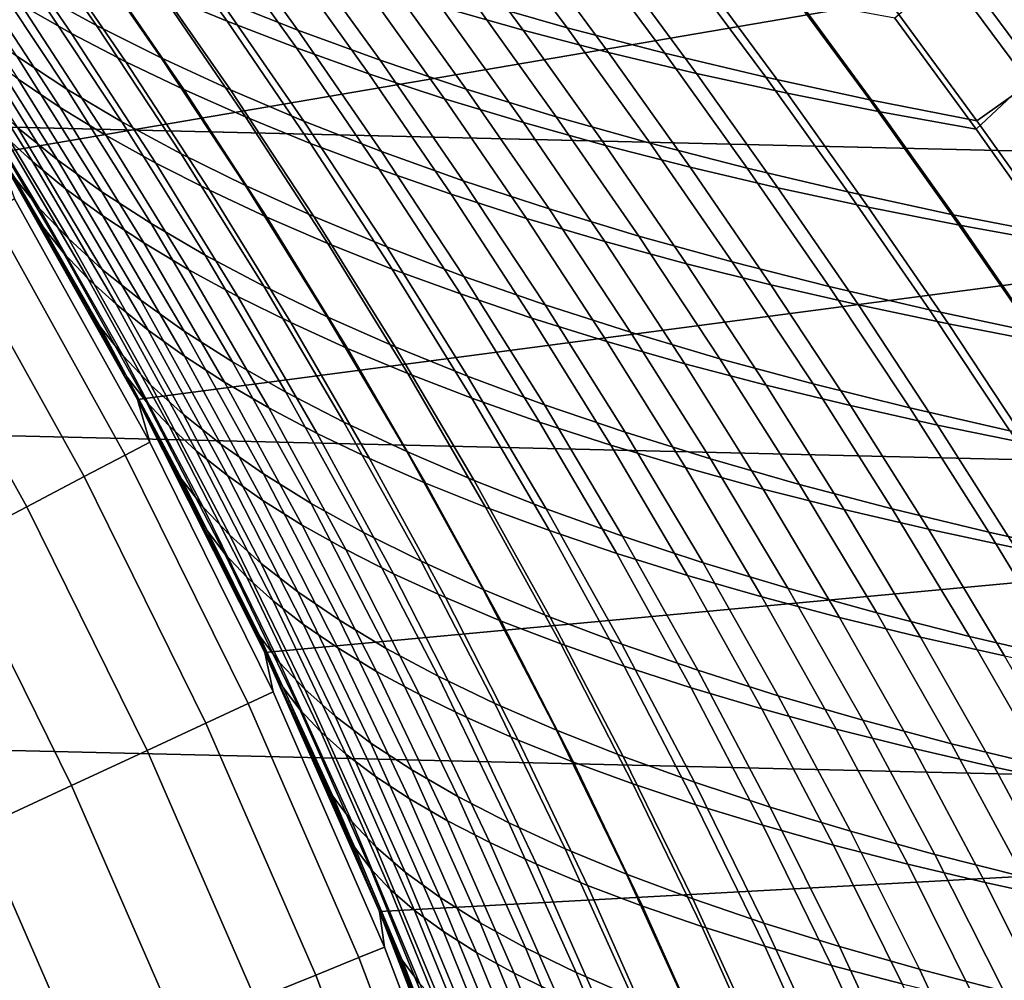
# Model space of a CAD drawing. Header units: metres. Extents: x -28 to 70, y -212 to 27.
# Tile 146 of 220: x 18.95 to 22.71, y 8.16 to 11.82. Entities that reach past the tile are written whole.
import ezdxf

# ---------------------------------------------------------------- set-up
doc = ezdxf.new("R2010")
doc.units = ezdxf.units.M
doc.layers.add('solid_10_261_012_XXX', color=7, linetype='CONTINUOUS')

msp = doc.modelspace()

# ---------------------------------------------------------------- linework, layer by layer
at = {"layer": 'solid_10_261_012_XXX'}
for points in [[(-23.922382, 13.563541, -5), (24.531904, 12.427213, -5), (25.087387, 11.263793, -5), (-24.531904, 12.427213, -5)], [(23.487257, 13.317237), (18.292339, 12.222533), (18.870022, 11.310272), (24.085646, 12.201707)], [(-24.531904, 12.427213, -5), (25.087387, 11.263793, -5), (25.587807, 10.075421, -5), (-25.087387, 11.263793, -5)], [(19.015802, 11.922895, 91.979607), (18.681854, 12.400661, 92.290573), (18.915325, 12.27125, 92.679489), (19.245827, 11.796679, 92.37249)], [(18.626133, 12.357373, 136.097519), (18.958611, 11.87512, 136.405121), (19.151384, 11.76581, 136.038864), (18.822361, 12.244596, 135.735031)], [(19.167776, 12.37139, 134.38028), (19.493963, 11.916779, 134.688644), (19.744577, 11.81215, 134.356888), (19.42107, 12.263922, 134.05188)], [(19.714758, 11.897175, 93.78817), (19.388344, 12.347548, 94.098045), (19.689293, 12.226672, 94.440353), (20.013119, 11.778745, 94.133949)], [(20.681471, 11.890181, 95.378899), (20.362152, 12.318286, 95.688042), (20.723036, 12.214722, 95.964783), (21.040445, 11.787823, 95.658417)], [(20.239727, 12.298011, 132.54097), (20.558645, 11.867622, 132.84816), (20.872637, 11.778488, 132.579422), (20.555569, 12.207273, 132.274811)], [(18.822361, 12.244596, 135.735031), (19.151384, 11.76581, 136.038864), (19.358433, 11.658009, 135.678986), (19.032587, 12.133343, 135.378738)], [(19.245827, 11.796679, 92.37249), (18.915325, 12.27125, 92.679489), (19.165524, 12.143889, 93.059608), (19.492889, 11.672481, 92.756378)], [(19.42107, 12.263922, 134.05188), (19.744577, 11.81215, 134.356888), (20.00812, 11.71041, 134.035309), (19.687065, 12.159452, 133.733459)], [(19.030067, 11.038865, 87.609276), (18.870022, 11.310272), (18.292339, 12.222533), (18.838455, 11.362774, 87.770752)], [(24.085646, 12.201707), (18.870022, 11.310272), (19.402271, 10.37072), (24.631083, 11.059376)], [(20.013119, 11.778745, 94.133949), (19.689293, 12.226672, 94.440353), (20.005373, 12.109856, 94.768784), (20.326859, 11.664217, 94.465607)], [(20.555569, 12.207273, 132.274811), (20.872637, 11.778488, 132.579422), (21.197657, 11.693695, 132.325165), (20.882263, 12.121068, 132.022903)], [(21.040445, 11.787823, 95.658417), (20.723036, 12.214722, 95.964783), (21.09688, 12.116599, 96.223442), (21.412582, 11.690674, 95.919586)], [(18.942045, 11.678776, 90.869049), (18.608099, 12.179539, 91.172173), (18.803165, 12.050695, 91.579041), (19.13328, 11.553458, 91.279915)], [(19.032587, 12.133343, 135.378738), (19.358433, 11.658009, 135.678986), (19.579477, 11.552035, 135.326447), (19.256544, 12.023957, 135.029602)], [(19.492889, 11.672481, 92.756378), (19.165524, 12.143889, 93.059608), (19.432114, 12.019044, 93.429619), (19.756639, 11.550731, 93.129921)], [(19.687065, 12.159452, 133.733459), (20.00812, 11.71041, 134.035309), (20.284323, 11.611903, 133.724915), (19.965504, 12.058345, 133.426056)], [(22.795446, 11.583588, 131.130615), (23.046103, 11.707029, 130.853409), (22.735126, 12.123767, 130.547104), (22.490456, 11.995174, 130.834854)], [(22.842602, 11.602585, 96.929779), (22.537933, 12.013222, 97.226448), (22.83115, 12.128194, 97.51609), (23.140232, 11.713801, 97.210655)], [(18.616524, 12.09669, 137.152557), (18.948179, 11.591382, 137.451294), (19.108215, 11.484038, 137.071701), (18.780334, 11.985584, 136.776703)], [(20.326859, 11.664217, 94.465607), (20.005373, 12.109856, 94.768784), (20.336252, 11.997582, 95.082016), (20.655638, 11.554046, 94.78183)], [(20.882263, 12.121068, 132.022903), (21.197657, 11.693695, 132.325165), (21.53326, 11.613377, 132.086166), (21.219381, 12.039538, 131.786041)], [(21.412582, 11.690674, 95.919586), (21.09688, 12.116599, 96.223442), (21.48311, 12.024096, 96.463013), (21.797287, 11.598902, 96.161407)], [(19.13328, 11.553458, 91.279915), (18.803165, 12.050695, 91.579041), (19.015802, 11.922895, 91.979607), (19.342434, 11.429225, 91.684258)], [(19.965504, 12.058345, 133.426056), (20.284323, 11.611903, 133.724915), (20.572918, 11.516968, 133.426727), (20.256128, 11.960962, 133.13063)], [(19.256544, 12.023957, 135.029602), (19.579477, 11.552035, 135.326447), (19.814238, 11.448207, 134.982285), (19.493963, 11.916779, 134.688644)], [(19.756639, 11.550731, 93.129921), (19.432114, 12.019044, 93.429619), (19.714758, 11.897175, 93.78817), (20.036722, 11.431863, 93.491798)], [(21.219381, 12.039538, 131.786041), (21.53326, 11.613377, 132.086166), (21.879004, 11.537665, 131.863174), (21.566486, 11.962828, 131.564941)], [(21.797287, 11.598902, 96.161407), (21.48311, 12.024096, 96.463013), (21.881145, 11.937389, 96.682518), (22.19397, 11.512671, 96.382881)], [(22.602037, 11.432147, 96.583031), (22.290407, 11.856662, 96.880951), (22.537933, 12.013222, 97.226448), (22.842602, 11.602585, 96.929779)], [(18.780334, 11.985584, 136.776703), (19.108215, 11.484038, 137.071701), (19.283028, 11.377382, 136.696579), (18.958611, 11.87512, 136.405121)], [(20.655638, 11.554046, 94.78183), (20.336252, 11.997582, 95.082016), (20.681471, 11.890181, 95.378899), (20.99898, 11.448539, 95.081459)], [(22.599131, 11.400602, 131.468201), (22.795446, 11.583588, 131.130615), (22.490456, 11.995174, 130.834854), (22.288931, 11.824439, 131.173096)], [(20.256128, 11.960962, 133.13063), (20.572918, 11.516968, 133.426727), (20.8736, 11.425902, 133.141693), (20.558645, 11.867622, 132.84816)], [(21.566486, 11.962828, 131.564941), (21.879004, 11.537665, 131.863174), (22.233561, 11.466864, 131.65741), (21.922222, 11.891257, 131.360886)], [(22.19397, 11.512671, 96.382881), (21.881145, 11.937389, 96.682518), (22.290407, 11.856662, 96.880951), (22.602037, 11.432147, 96.583031)], [(18.555859, 11.912358, 138.606079), (18.890312, 11.379997, 138.899109), (19.002001, 11.277399, 138.508667), (18.672089, 11.806061, 138.219559)], [(18.945789, 11.405956, 89.739082), (18.612833, 11.929864, 90.03344), (18.768616, 11.804482, 90.453087), (19.097214, 11.284239, 90.162788)], [(19.342434, 11.429225, 91.684258), (19.015802, 11.922895, 91.979607), (19.245827, 11.796679, 92.37249), (19.569313, 11.30658, 92.080711)], [(19.493963, 11.916779, 134.688644), (19.814238, 11.448207, 134.982285), (20.062435, 11.346844, 134.647491), (19.744577, 11.81215, 134.356888)], [(18.958611, 11.87512, 136.405121), (19.283028, 11.377382, 136.696579), (19.472635, 11.271894, 136.326965), (19.151384, 11.76581, 136.038864)], [(20.036722, 11.431863, 93.491798), (19.714758, 11.897175, 93.78817), (20.013119, 11.778745, 94.133949), (20.332787, 11.316308, 93.840675)], [(20.558645, 11.867622, 132.84816), (20.8736, 11.425902, 133.141693), (21.185936, 11.33886, 132.870605), (20.872637, 11.778488, 132.579422)], [(20.99898, 11.448539, 95.081459), (20.681471, 11.890181, 95.378899), (21.040445, 11.787823, 95.658417), (21.356279, 11.347852, 95.363487)], [(21.922222, 11.891257, 131.360886), (22.233561, 11.466864, 131.65741), (22.599131, 11.400602, 131.468201), (22.288931, 11.824439, 131.173096)], [(18.672089, 11.806061, 138.219559), (19.002001, 11.277399, 138.508667), (19.128569, 11.174095, 138.119659), (18.802834, 11.698896, 137.834274)], [(19.097214, 11.284239, 90.162788), (18.768616, 11.804482, 90.453087), (18.942045, 11.678776, 90.869049), (19.266685, 11.162341, 90.582588)], [(19.569313, 11.30658, 92.080711), (19.245827, 11.796679, 92.37249), (19.492889, 11.672481, 92.756378), (19.813549, 11.185923, 92.467949)], [(19.744577, 11.81215, 134.356888), (20.062435, 11.346844, 134.647491), (20.32379, 11.248263, 134.323074), (20.00812, 11.71041, 134.035309)], [(21.356279, 11.347852, 95.363487), (21.040445, 11.787823, 95.658417), (21.412582, 11.690674, 95.919586), (21.726931, 11.252135, 95.626915)], [(18.696541, 11.646187, 88.885674), (19.028162, 11.099312, 88.600548), (18.935606, 11.213174, 88.169243), (18.598444, 11.763369, 88.458801)], [(19.151384, 11.76581, 136.038864), (19.472635, 11.271894, 136.326965), (19.676804, 11.167903, 135.963882), (19.358433, 11.658009, 135.678986)], [(20.332787, 11.316308, 93.840675), (20.013119, 11.778745, 94.133949), (20.326859, 11.664217, 94.465607), (20.644484, 11.204499, 94.175217)], [(20.872637, 11.778488, 132.579422), (21.185936, 11.33886, 132.870605), (21.509466, 11.255961, 132.614212), (21.197657, 11.693695, 132.325165)], [(20.00812, 11.71041, 134.035309), (20.32379, 11.248263, 134.323074), (20.598019, 11.152785, 134.01004), (20.284323, 11.611903, 133.724915)], [(19.043892, 11.025935, 139.962906), (18.711273, 11.581148, 139.680008), (18.641874, 11.682487, 140.060089), (18.839872, 11.360423, 140.22937)], [(18.802834, 11.698896, 137.834274), (19.128569, 11.174095, 138.119659), (19.270086, 11.070567, 137.733154), (18.948179, 11.591382, 137.451294)], [(19.266685, 11.162341, 90.582588), (18.942045, 11.678776, 90.869049), (19.13328, 11.553458, 91.279915), (19.454344, 11.040929, 90.99707)], [(21.197657, 11.693695, 132.325165), (21.509466, 11.255961, 132.614212), (21.843733, 11.177328, 132.37326), (21.53326, 11.613377, 132.086166)], [(21.726931, 11.252135, 95.626915), (21.412582, 11.690674, 95.919586), (21.797287, 11.598902, 96.161407), (22.110321, 11.161541, 95.870766)], [(19.028162, 11.099312, 88.600548), (18.696541, 11.646187, 88.885674), (18.812277, 11.526827, 89.312904), (19.138838, 10.983576, 89.031982)], [(19.358433, 11.658009, 135.678986), (19.676804, 11.167903, 135.963882), (19.895239, 11.065703, 135.608353), (19.579477, 11.552035, 135.326447)], [(19.813549, 11.185923, 92.467949), (19.492889, 11.672481, 92.756378), (19.756639, 11.550731, 93.129921), (20.074772, 11.067656, 92.844643)], [(20.644484, 11.204499, 94.175217), (20.326859, 11.664217, 94.465607), (20.655638, 11.554046, 94.78183), (20.971451, 11.096862, 94.494102)], [(20.284323, 11.611903, 133.724915), (20.598019, 11.152785, 134.01004), (20.884848, 11.060727, 133.709396), (20.572918, 11.516968, 133.426727)], [(21.53326, 11.613377, 132.086166), (21.843733, 11.177328, 132.37326), (22.188278, 11.103084, 132.148514), (21.879004, 11.537665, 131.863174)], [(22.110321, 11.161541, 95.870766), (21.797287, 11.598902, 96.161407), (22.19397, 11.512671, 96.382881), (22.505842, 11.07622, 96.094025)], [(22.912884, 10.996322, 96.295708), (22.602037, 11.432147, 96.583031), (22.842602, 11.602585, 96.929779), (23.147314, 11.18138, 96.643036)], [(19.120949, 10.929734, 139.568832), (18.793427, 11.481408, 139.289902), (18.711273, 11.581148, 139.680008), (19.043892, 11.025935, 139.962906)], [(18.948179, 11.591382, 137.451294), (19.270086, 11.070567, 137.733154), (19.426628, 10.967298, 137.35022), (19.108215, 11.484038, 137.071701)], [(22.906366, 10.968246, 131.750687), (23.097797, 11.164699, 131.413834), (22.795446, 11.583588, 131.130615), (22.599131, 11.400602, 131.468201)], [(19.138838, 10.983576, 89.031982), (18.812277, 11.526827, 89.312904), (18.945789, 11.405956, 89.739082), (19.267746, 10.866579, 89.46212)], [(19.454344, 11.040929, 90.99707), (19.13328, 11.553458, 91.279915), (19.342434, 11.429225, 91.684258), (19.660288, 10.920647, 91.404808)], [(19.579477, 11.552035, 135.326447), (19.895239, 11.065703, 135.608353), (20.127649, 10.96559, 135.261368), (19.814238, 11.448207, 134.982285)], [(20.074772, 11.067656, 92.844643), (19.756639, 11.550731, 93.129921), (20.036722, 11.431863, 93.491798), (20.352615, 10.952179, 93.20945)], [(20.971451, 11.096862, 94.494102), (20.655638, 11.554046, 94.78183), (20.99898, 11.448539, 95.081459), (21.313202, 10.993679, 94.796165)], [(21.879004, 11.537665, 131.863174), (22.188278, 11.103084, 132.148514), (22.541803, 11.033506, 131.941208), (22.233561, 11.466864, 131.65741)], [(20.572918, 11.516968, 133.426727), (20.884848, 11.060727, 133.709396), (21.183954, 10.972366, 133.422089), (20.8736, 11.425902, 133.141693)], [(22.505842, 11.07622, 96.094025), (22.19397, 11.512671, 96.382881), (22.602037, 11.432147, 96.583031), (22.912884, 10.996322, 96.295708)], [(18.793427, 11.481408, 139.289902), (19.120949, 10.929734, 139.568832), (19.213144, 10.832104, 139.174271), (18.890312, 11.379997, 138.899109)], [(19.108215, 11.484038, 137.071701), (19.426628, 10.967298, 137.35022), (19.598269, 10.864767, 136.971939), (19.283028, 11.377382, 136.696579)], [(19.814238, 11.448207, 134.982285), (20.127649, 10.96559, 135.261368), (20.373739, 10.867861, 134.923935), (20.062435, 11.346844, 134.647491)], [(21.313202, 10.993679, 94.796165), (20.99898, 11.448539, 95.081459), (21.356279, 11.347852, 95.363487), (21.669107, 10.895089, 95.080406)], [(22.233561, 11.466864, 131.65741), (22.541803, 11.033506, 131.941208), (22.906366, 10.968246, 131.750687), (22.599131, 11.400602, 131.468201)], [(19.660288, 10.920647, 91.404808), (19.342434, 11.429225, 91.684258), (19.569313, 11.30658, 92.080711), (19.884302, 10.801961, 91.804451)], [(20.352615, 10.952179, 93.20945), (20.036722, 11.431863, 93.491798), (20.332787, 11.316308, 93.840675), (20.646708, 10.839894, 93.56105)], [(20.8736, 11.425902, 133.141693), (21.183954, 10.972366, 133.422089), (21.49489, 10.887839, 133.148911), (21.185936, 11.33886, 132.870605)], [(18.890312, 11.379997, 138.899109), (19.213144, 10.832104, 139.174271), (19.320538, 10.733488, 138.780273), (19.002001, 11.277399, 138.508667)], [(19.267746, 10.866579, 89.46212), (18.945789, 11.405956, 89.739082), (19.097214, 11.284239, 90.162788), (19.415007, 10.748937, 89.889549)], [(19.283028, 11.377382, 136.696579), (19.598269, 10.864767, 136.971939), (19.785009, 10.76342, 136.59935), (19.472635, 11.271894, 136.326965)], [(19.260164, 10.64705, 87.897881), (19.030067, 11.038865, 87.609276), (18.838455, 11.362774, 87.770752), (18.935606, 11.213174, 88.169243)], [(19.032867, 11.034035, 140.391922), (18.839872, 11.360423, 140.22937), (18.870029, 11.310261, 143.052673)], [(19.043892, 11.025935, 139.962906), (18.839872, 11.360423, 140.22937), (19.032867, 11.034035, 140.391922)], [(20.062435, 11.346844, 134.647491), (20.373739, 10.867861, 134.923935), (20.633219, 10.772809, 134.597046), (20.32379, 11.248263, 134.323074)], [(21.185936, 11.33886, 132.870605), (21.49489, 10.887839, 133.148911), (21.817181, 10.807257, 132.890625), (21.509466, 11.255961, 132.614212)], [(21.669107, 10.895089, 95.080406), (21.356279, 11.347852, 95.363487), (21.726931, 11.252135, 95.626915), (22.03854, 10.801227, 95.345833)], [(19.574615, 10.041633, 87.164207), (19.402271, 10.37072), (18.870022, 11.310272), (19.398008, 10.378694, 87.306343)], [(19.216566, 10.71091, 87.454536), (19.398008, 10.378694, 87.306343), (18.870022, 11.310272)], [(19.030067, 11.038865, 87.609276), (19.216566, 10.71091, 87.454536), (18.870022, 11.310272)], [(18.870029, 11.310261, 143.052673), (18.933346, 11.13548, 144.688995), (19.449228, 10.207743, 144.688995), (19.402267, 10.370728, 143.052673)], [(19.220247, 10.704304, 140.547485), (19.032867, 11.034035, 140.391922), (18.870029, 11.310261, 143.052673), (19.402267, 10.370728, 143.052673)], [(19.884302, 10.801961, 91.804451), (19.569313, 11.30658, 92.080711), (19.813549, 11.185923, 92.467949), (20.125999, 10.685242, 92.194672)], [(20.646708, 10.839894, 93.56105), (20.332787, 11.316308, 93.840675), (20.644484, 11.204499, 94.175217), (20.956682, 10.731201, 93.898109)], [(-25.087387, 11.263793, -5), (25.587807, 10.075421, -5), (26.031919, 8.865052, -5), (-25.587807, 10.075421, -5)], [(19.002001, 11.277399, 138.508667), (19.320538, 10.733488, 138.780273), (19.443186, 10.634331, 138.387909), (19.128569, 11.174095, 138.119659)], [(19.415007, 10.748937, 89.889549), (19.097214, 11.284239, 90.162788), (19.266685, 11.162341, 90.582588), (19.58073, 10.631264, 90.312851)], [(19.472635, 11.271894, 136.326965), (19.785009, 10.76342, 136.59935), (19.986603, 10.663561, 136.23349), (19.676804, 11.167903, 135.963882)], [(20.32379, 11.248263, 134.323074), (20.633219, 10.772809, 134.597046), (20.905792, 10.68073, 134.281723), (20.598019, 11.152785, 134.01004)], [(21.509466, 11.255961, 132.614212), (21.817181, 10.807257, 132.890625), (22.150349, 10.730725, 132.64798), (21.843733, 11.177328, 132.37326)], [(22.03854, 10.801227, 95.345833), (21.726931, 11.252135, 95.626915), (22.110321, 11.161541, 95.870766), (22.420866, 10.712224, 95.591454)], [(19.028162, 11.099312, 88.600548), (19.347288, 10.53697, 88.333351), (19.260164, 10.64705, 87.897881), (18.935606, 11.213174, 88.169243)], [(20.125999, 10.685242, 92.194672), (19.813549, 11.185923, 92.467949), (20.074772, 11.067656, 92.844643), (20.384995, 10.570855, 92.574135)], [(20.956682, 10.731201, 93.898109), (20.644484, 11.204499, 94.175217), (20.971451, 11.096862, 94.494102), (21.282166, 10.626496, 94.219299)], [(19.128569, 11.174095, 138.119659), (19.443186, 10.634331, 138.387909), (19.581144, 10.535076, 137.99823), (19.270086, 11.070567, 137.733154)], [(19.58073, 10.631264, 90.312851), (19.266685, 11.162341, 90.582588), (19.454344, 11.040929, 90.99707), (19.765038, 10.514175, 90.730614)], [(19.676804, 11.167903, 135.963882), (19.986603, 10.663561, 136.23349), (20.202742, 10.565459, 135.875336), (19.895239, 11.065703, 135.608353)], [(20.598019, 11.152785, 134.01004), (20.905792, 10.68073, 134.281723), (21.191168, 10.591919, 133.978973), (20.884848, 11.060727, 133.709396)], [(21.843733, 11.177328, 132.37326), (22.150349, 10.730725, 132.64798), (22.493921, 10.658356, 132.421722), (22.188278, 11.103084, 132.148514)], [(22.420866, 10.712224, 95.591454), (22.110321, 11.161541, 95.870766), (22.505842, 11.07622, 96.094025), (22.81546, 10.628216, 95.816284)], [(19.449228, 10.207743, 144.688995), (18.933346, 11.13548, 144.688995), (18.842102, 11.081817, 146.340485), (19.355499, 10.158549, 146.340485)], [(19.355499, 10.158549, 146.340485), (18.842102, 11.081817, 146.340485), (18.68977, 10.992223, 147.985901), (19.199015, 10.076421, 147.985901)], [(19.347288, 10.53697, 88.333351), (19.028162, 11.099312, 88.600548), (19.138838, 10.983576, 89.031982), (19.453033, 10.425316, 88.7687)], [(21.282166, 10.626496, 94.219299), (20.971451, 11.096862, 94.494102), (21.313202, 10.993679, 94.796165), (21.622643, 10.526034, 94.52346)], [(22.188278, 11.103084, 132.148514), (22.493921, 10.658356, 132.421722), (22.846622, 10.590403, 132.213058), (22.541803, 11.033506, 131.941208)], [(22.81546, 10.628216, 95.816284), (22.505842, 11.07622, 96.094025), (22.912884, 10.996322, 96.295708), (23.221689, 10.549335, 96.019318)], [(19.260164, 10.64705, 87.897881), (19.216566, 10.71091, 87.454536), (19.030067, 11.038865, 87.609276)], [(19.270086, 11.070567, 137.733154), (19.581144, 10.535076, 137.99823), (19.734474, 10.436169, 137.61232), (19.426628, 10.967298, 137.35022)], [(24.631083, 11.059376), (19.402271, 10.37072), (19.887762, 9.406219), (25.122368, 9.892755)], [(19.765038, 10.514175, 90.730614), (19.454344, 11.040929, 90.99707), (19.660288, 10.920647, 91.404808), (19.968008, 10.398267, 91.141418)], [(19.895239, 11.065703, 135.608353), (20.202742, 10.565459, 135.875336), (20.433117, 10.469389, 135.525909), (20.127649, 10.96559, 135.261368)], [(20.384995, 10.570855, 92.574135), (20.074772, 11.067656, 92.844643), (20.352615, 10.952179, 93.20945), (20.660898, 10.459172, 92.941521)], [(20.884848, 11.060727, 133.709396), (21.191168, 10.591919, 133.978973), (21.489012, 10.506631, 133.689743), (21.183954, 10.972366, 133.422089)], [(19.363327, 10.455528, 140.227463), (19.043892, 11.025935, 139.962906), (19.032867, 11.034035, 140.391922), (19.220247, 10.704304, 140.547485)], [(19.435507, 10.36314, 139.829758), (19.120949, 10.929734, 139.568832), (19.043892, 11.025935, 139.962906), (19.363327, 10.455528, 140.227463)], [(22.541803, 11.033506, 131.941208), (22.846622, 10.590403, 132.213058), (23.210373, 10.526534, 132.021393), (22.906366, 10.968246, 131.750687)], [(19.199015, 10.076421, 147.985901), (18.68977, 10.992223, 147.985901), (18.476627, 10.866865, 149.622192), (18.980066, 9.961507, 149.622192)], [(19.453033, 10.425316, 88.7687), (19.138838, 10.983576, 89.031982), (19.267746, 10.866579, 89.46212), (19.577488, 10.312653, 89.202515)], [(19.426628, 10.967298, 137.35022), (19.734474, 10.436169, 137.61232), (19.903231, 10.338054, 137.231247), (19.598269, 10.864767, 136.971939)], [(20.127649, 10.96559, 135.261368), (20.433117, 10.469389, 135.525909), (20.677422, 10.375619, 135.186218), (20.373739, 10.867861, 134.923935)], [(21.183954, 10.972366, 133.422089), (21.489012, 10.506631, 133.689743), (21.798855, 10.424989, 133.41481), (21.49489, 10.887839, 133.148911)], [(21.622643, 10.526034, 94.52346), (21.313202, 10.993679, 94.796165), (21.669107, 10.895089, 95.080406), (21.977467, 10.429936, 94.809608)], [(19.120949, 10.929734, 139.568832), (19.435507, 10.36314, 139.829758), (19.523249, 10.26956, 139.431763), (19.213144, 10.832104, 139.174271)], [(20.660898, 10.459172, 92.941521), (20.352615, 10.952179, 93.20945), (20.646708, 10.839894, 93.56105), (20.953321, 10.350561, 93.295494)], [(19.968008, 10.398267, 91.141418), (19.660288, 10.920647, 91.404808), (19.884302, 10.801961, 91.804451), (20.189402, 10.283964, 91.543922)], [(21.49489, 10.887839, 133.148911), (21.798855, 10.424989, 133.41481), (22.120207, 10.347085, 133.154938), (21.817181, 10.807257, 132.890625)], [(21.977467, 10.429936, 94.809608), (21.669107, 10.895089, 95.080406), (22.03854, 10.801227, 95.345833), (22.345982, 10.338318, 95.076744)], [(18.980066, 9.961507, 149.622192), (18.476627, 10.866865, 149.622192), (18.20307, 10.705975, 151.246353), (18.699055, 9.814021, 151.246353)], [(19.577488, 10.312653, 89.202515), (19.267746, 10.866579, 89.46212), (19.415007, 10.748937, 89.889549), (19.720749, 10.199544, 89.633385)], [(19.598269, 10.864767, 136.971939), (19.903231, 10.338054, 137.231247), (20.0874, 10.241138, 136.856064), (19.785009, 10.76342, 136.59935)], [(20.373739, 10.867861, 134.923935), (20.677422, 10.375619, 135.186218), (20.935347, 10.284423, 134.857239), (20.633219, 10.772809, 134.597046)], [(19.213144, 10.832104, 139.174271), (19.523249, 10.26956, 139.431763), (19.626596, 10.175195, 139.034531), (19.320538, 10.733488, 138.780273)], [(20.953321, 10.350561, 93.295494), (20.646708, 10.839894, 93.56105), (20.956682, 10.731201, 93.898109), (21.261881, 10.24539, 93.634727)], [(20.189402, 10.283964, 91.543922), (19.884302, 10.801961, 91.804451), (20.125999, 10.685242, 92.194672), (20.428814, 10.171606, 91.93679)], [(20.633219, 10.772809, 134.597046), (20.935347, 10.284423, 134.857239), (21.206585, 10.196071, 134.539993), (20.905792, 10.68073, 134.281723)], [(21.817181, 10.807257, 132.890625), (22.120207, 10.347085, 133.154938), (22.45257, 10.273016, 132.910873), (22.150349, 10.730725, 132.64798)], [(22.345982, 10.338318, 95.076744), (22.03854, 10.801227, 95.345833), (22.420866, 10.712224, 95.591454), (22.727535, 10.251292, 95.323883)], [(19.720749, 10.199544, 89.633385), (19.415007, 10.748937, 89.889549), (19.58073, 10.631264, 90.312851), (19.882906, 10.086553, 90.059898)], [(19.785009, 10.76342, 136.59935), (20.0874, 10.241138, 136.856064), (20.286722, 10.145702, 136.487778), (19.986603, 10.663561, 136.23349)], [(19.260164, 10.64705, 87.897881), (19.57103, 10.065553, 87.644524), (19.398008, 10.378694, 87.306343), (19.216566, 10.71091, 87.454536)], [(19.402143, 10.37096, 140.696259), (19.220247, 10.704304, 140.547485), (19.402267, 10.370728, 143.052673)], [(19.363327, 10.455528, 140.227463), (19.220247, 10.704304, 140.547485), (19.402143, 10.37096, 140.696259)], [(19.320538, 10.733488, 138.780273), (19.626596, 10.175195, 139.034531), (19.745586, 10.080452, 138.639145), (19.443186, 10.634331, 138.387909)], [(21.261881, 10.24539, 93.634727), (20.956682, 10.731201, 93.898109), (21.282166, 10.626496, 94.219299), (21.58618, 10.144022, 93.957909)], [(22.150349, 10.730725, 132.64798), (22.45257, 10.273016, 132.910873), (22.79545, 10.202875, 132.683365), (22.493921, 10.658356, 132.421722)], [(22.727535, 10.251292, 95.323883), (22.420866, 10.712224, 95.591454), (22.81546, 10.628216, 95.816284), (23.121471, 10.168974, 95.550034)], [(19.986603, 10.663561, 136.23349), (20.286722, 10.145702, 136.487778), (20.500868, 10.051991, 136.12738), (20.202742, 10.565459, 135.875336)], [(20.428814, 10.171606, 91.93679), (20.125999, 10.685242, 92.194672), (20.384995, 10.570855, 92.574135), (20.685837, 10.061528, 92.31871)], [(20.905792, 10.68073, 134.281723), (21.206585, 10.196071, 134.539993), (21.490829, 10.110835, 134.235489), (21.191168, 10.591919, 133.978973)], [(19.347288, 10.53697, 88.333351), (19.652843, 9.959734, 88.083885), (19.57103, 10.065553, 87.644524), (19.260164, 10.64705, 87.897881)], [(19.443186, 10.634331, 138.387909), (19.745586, 10.080452, 138.639145), (19.880259, 9.985737, 138.246643), (19.581144, 10.535076, 137.99823)], [(19.882906, 10.086553, 90.059898), (19.58073, 10.631264, 90.312851), (19.765038, 10.514175, 90.730614), (20.064054, 9.974242, 90.480652)], [(21.58618, 10.144022, 93.957909), (21.282166, 10.626496, 94.219299), (21.622643, 10.526034, 94.52346), (21.925684, 10.046688, 94.263878)], [(22.493921, 10.658356, 132.421722), (22.79545, 10.202875, 132.683365), (23.147594, 10.136892, 132.473602), (22.846622, 10.590403, 132.213058)], [(21.191168, 10.591919, 133.978973), (21.490829, 10.110835, 134.235489), (21.787729, 10.028947, 133.944656), (21.489012, 10.506631, 133.689743)], [(20.202742, 10.565459, 135.875336), (20.500868, 10.051991, 136.12738), (20.729519, 9.960254, 135.775879), (20.433117, 10.469389, 135.525909)], [(20.685837, 10.061528, 92.31871), (20.384995, 10.570855, 92.574135), (20.660898, 10.459172, 92.941521), (20.960062, 9.954066, 92.688362)], [(19.652843, 9.959734, 88.083885), (19.347288, 10.53697, 88.333351), (19.453033, 10.425316, 88.7687), (19.753796, 9.852636, 88.522881)], [(19.581144, 10.535076, 137.99823), (19.880259, 9.985737, 138.246643), (20.030653, 9.891459, 137.858109), (19.734474, 10.436169, 137.61232)], [(20.064054, 9.974242, 90.480652), (19.765038, 10.514175, 90.730614), (19.968008, 10.398267, 91.141418), (20.26425, 9.863161, 90.894241)], [(21.925684, 10.046688, 94.263878), (21.622643, 10.526034, 94.52346), (21.977467, 10.429936, 94.809608), (22.279718, 9.953486, 94.551643)], [(21.489012, 10.506631, 133.689743), (21.787729, 10.028947, 133.944656), (22.096796, 9.950514, 133.668304), (21.798855, 10.424989, 133.41481)], [(19.668455, 9.870823, 140.473892), (19.363327, 10.455528, 140.227463), (19.402143, 10.37096, 140.696259), (19.578732, 10.033606, 140.838654)], [(19.735991, 9.782515, 140.072845), (19.435507, 10.36314, 139.829758), (19.363327, 10.455528, 140.227463), (19.668455, 9.870823, 140.473892)], [(19.734474, 10.436169, 137.61232), (20.030653, 9.891459, 137.858109), (20.196812, 9.798021, 137.474594), (19.903231, 10.338054, 137.231247)], [(20.433117, 10.469389, 135.525909), (20.729519, 9.960254, 135.775879), (20.972347, 9.870737, 135.434265), (20.677422, 10.375619, 135.186218)], [(20.960062, 9.954066, 92.688362), (20.660898, 10.459172, 92.941521), (20.953321, 10.350561, 93.295494), (21.251081, 9.849557, 93.044411)], [(19.753796, 9.852636, 88.522881), (19.453033, 10.425316, 88.7687), (19.577488, 10.312653, 89.202515), (19.873953, 9.744772, 88.960098)], [(20.26425, 9.863161, 90.894241), (19.968008, 10.398267, 91.141418), (20.189402, 10.283964, 91.543922), (20.483232, 9.753695, 91.299316)], [(21.798855, 10.424989, 133.41481), (22.096796, 9.950514, 133.668304), (22.417517, 9.875614, 133.40715), (22.120207, 10.347085, 133.154938)], [(22.279718, 9.953486, 94.551643), (21.977467, 10.429936, 94.809608), (22.345982, 10.338318, 95.076744), (22.6476, 9.864513, 94.820221)], [(19.57103, 10.065553, 87.644524), (19.574615, 10.041633, 87.164207), (19.398008, 10.378694, 87.306343)], [(19.578732, 10.033606, 140.838654), (19.402143, 10.37096, 140.696259), (19.402267, 10.370728, 143.052673)], [(19.402267, 10.370728, 143.052673), (19.449228, 10.207743, 144.688995), (19.919687, 9.256165, 144.688995), (19.887764, 9.406212, 143.052673)], [(19.749994, 9.692149, 140.974777), (19.578732, 10.033606, 140.838654), (19.402267, 10.370728, 143.052673), (19.887764, 9.406212, 143.052673)], [(19.913115, 9.352427, 86.897614), (19.887762, 9.406219), (19.402271, 10.37072), (19.746288, 9.699695, 87.028076)], [(19.574615, 10.041633, 87.164207), (19.746288, 9.699695, 87.028076), (19.402271, 10.37072)], [(19.435507, 10.36314, 139.829758), (19.735991, 9.782515, 140.072845), (19.819525, 9.693247, 139.671722), (19.523249, 10.26956, 139.431763)], [(20.677422, 10.375619, 135.186218), (20.972347, 9.870737, 135.434265), (21.229031, 9.783689, 135.103546), (20.935347, 10.284423, 134.857239)], [(19.903231, 10.338054, 137.231247), (20.196812, 9.798021, 137.474594), (20.378702, 9.7058, 137.097153), (20.0874, 10.241138, 136.856064)], [(21.251081, 9.849557, 93.044411), (20.953321, 10.350561, 93.295494), (21.261881, 10.24539, 93.634727), (21.558489, 9.748337, 93.385536)], [(22.120207, 10.347085, 133.154938), (22.417517, 9.875614, 133.40715), (22.749374, 9.804327, 133.161957), (22.45257, 10.273016, 132.910873)], [(22.6476, 9.864513, 94.820221), (22.345982, 10.338318, 95.076744), (22.727535, 10.251292, 95.323883), (23.02865, 9.779863, 95.068642)], [(19.873953, 9.744772, 88.960098), (19.577488, 10.312653, 89.202515), (19.720749, 10.199544, 89.633385), (20.013382, 9.636655, 89.394142)], [(20.483232, 9.753695, 91.299316), (20.189402, 10.283964, 91.543922), (20.428814, 10.171606, 91.93679), (20.720575, 9.646152, 91.694565)], [(20.935347, 10.284423, 134.857239), (21.229031, 9.783689, 135.103546), (21.499247, 9.699355, 134.784729), (21.206585, 10.196071, 134.539993)], [(19.523249, 10.26956, 139.431763), (19.819525, 9.693247, 139.671722), (19.919079, 9.603389, 139.271591), (19.626596, 10.175195, 139.034531)], [(22.45257, 10.273016, 132.910873), (22.749374, 9.804327, 133.161957), (23.09185, 9.736731, 132.933456), (22.79545, 10.202875, 132.683365)], [(20.0874, 10.241138, 136.856064), (20.378702, 9.7058, 137.097153), (20.576046, 9.615047, 136.726776), (20.286722, 10.145702, 136.487778)], [(21.558489, 9.748337, 93.385536), (21.261881, 10.24539, 93.634727), (21.58618, 10.144022, 93.957909), (21.881868, 9.650736, 93.710434)], [(19.919687, 9.256165, 144.688995), (19.449228, 10.207743, 144.688995), (19.355499, 10.158549, 146.340485), (19.82369, 9.211557, 146.340485)], [(19.626596, 10.175195, 139.034531), (19.919079, 9.603389, 139.271591), (20.034672, 9.51331, 138.873489), (19.745586, 10.080452, 138.639145)], [(20.013382, 9.636655, 89.394142), (19.720749, 10.199544, 89.633385), (19.882906, 10.086553, 90.059898), (20.172153, 9.528799, 89.823601)], [(20.720575, 9.646152, 91.694565), (20.428814, 10.171606, 91.93679), (20.685837, 10.061528, 92.31871), (20.975847, 9.540833, 92.078667)], [(21.206585, 10.196071, 134.539993), (21.499247, 9.699355, 134.784729), (21.782671, 9.617985, 134.478775), (21.490829, 10.110835, 134.235489)], [(19.82369, 9.211557, 146.340485), (19.355499, 10.158549, 146.340485), (19.199015, 10.076421, 147.985901), (19.663422, 9.137084, 147.985901)], [(20.286722, 10.145702, 136.487778), (20.576046, 9.615047, 136.726776), (20.788502, 9.525986, 136.364471), (20.500868, 10.051991, 136.12738)], [(21.881868, 9.650736, 93.710434), (21.58618, 10.144022, 93.957909), (21.925684, 10.046688, 94.263878), (22.220663, 9.556959, 94.017944)], [(21.490829, 10.110835, 134.235489), (21.782671, 9.617985, 134.478775), (22.078936, 9.539789, 134.186676), (21.787729, 10.028947, 133.944656)], [(-25.587807, 10.075421, -5), (26.031919, 8.865052, -5), (26.418852, 7.635068, -5), (-26.031919, 8.865052, -5)], [(19.663422, 9.137084, 147.985901), (19.199015, 10.076421, 147.985901), (18.980066, 9.961507, 149.622192), (19.439175, 9.032883, 149.622192)], [(19.57103, 10.065553, 87.644524), (19.867157, 9.469079, 87.408913), (19.746288, 9.699695, 87.028076), (19.574615, 10.041633, 87.164207)], [(19.652843, 9.959734, 88.083885), (19.943823, 9.367983, 87.851898), (19.867157, 9.469079, 87.408913), (19.57103, 10.065553, 87.644524)], [(19.745586, 10.080452, 138.639145), (20.034672, 9.51331, 138.873489), (20.166328, 9.423381, 138.4785), (19.880259, 9.985737, 138.246643)], [(20.172153, 9.528799, 89.823601), (19.882906, 10.086553, 90.059898), (20.064054, 9.974242, 90.480652), (20.350332, 9.421717, 90.247078)], [(20.975847, 9.540833, 92.078667), (20.685837, 10.061528, 92.31871), (20.960062, 9.954066, 92.688362), (21.248621, 9.438043, 92.45031)], [(19.668455, 9.870823, 140.473892), (19.578732, 10.033606, 140.838654), (19.749994, 9.692149, 140.974777)], [(20.500868, 10.051991, 136.12738), (20.788502, 9.525986, 136.364471), (21.015728, 9.43884, 136.01123), (20.729519, 9.960254, 135.775879)], [(21.787729, 10.028947, 133.944656), (22.078936, 9.539789, 134.186676), (22.387533, 9.464855, 133.909164), (22.096796, 9.950514, 133.668304)], [(22.220663, 9.556959, 94.017944), (21.925684, 10.046688, 94.263878), (22.279718, 9.953486, 94.551643), (22.574162, 9.467085, 94.307098)], [(19.880259, 9.985737, 138.246643), (20.166328, 9.423381, 138.4785), (20.314066, 9.333971, 138.087662), (20.030653, 9.891459, 137.858109)], [(19.439175, 9.032883, 149.622192), (18.980066, 9.961507, 149.622192), (18.699055, 9.814021, 151.246353), (19.151367, 8.899146, 151.246353)], [(19.943823, 9.367983, 87.851898), (19.652843, 9.959734, 88.083885), (19.753796, 9.852636, 88.522881), (20.040159, 9.265887, 88.294266)], [(20.350332, 9.421717, 90.247078), (20.064054, 9.974242, 90.480652), (20.26425, 9.863161, 90.894241), (20.547953, 9.315906, 90.663177)], [(20.729519, 9.960254, 135.775879), (21.015728, 9.43884, 136.01123), (21.257383, 9.353833, 135.668045), (20.972347, 9.870737, 135.434265)], [(21.248621, 9.438043, 92.45031), (20.960062, 9.954066, 92.688362), (21.251081, 9.849557, 93.044411), (21.538464, 9.338087, 92.808182)], [(22.096796, 9.950514, 133.668304), (22.387533, 9.464855, 133.909164), (22.707922, 9.393248, 133.647018), (22.417517, 9.875614, 133.40715)], [(22.574162, 9.467085, 94.307098), (22.279718, 9.953486, 94.551643), (22.6476, 9.864513, 94.820221), (22.941658, 9.381186, 94.576904)], [(25.122368, 9.892755), (19.887762, 9.406219), (20.32535, 8.419035), (25.558451, 8.704345)], [(20.030653, 9.891459, 137.858109), (20.314066, 9.333971, 138.087662), (20.477909, 9.24545, 137.702026), (20.196812, 9.798021, 137.474594)], [(22.417517, 9.875614, 133.40715), (22.707922, 9.393248, 133.647018), (23.039562, 9.325029, 133.400955), (22.749374, 9.804327, 133.161957)], [(19.958158, 9.272716, 140.702377), (19.668455, 9.870823, 140.473892), (19.749994, 9.692149, 140.974777)], [(20.02129, 9.18875, 140.298294), (19.735991, 9.782515, 140.072845), (19.668455, 9.870823, 140.473892), (19.958158, 9.272716, 140.702377)], [(20.040159, 9.265887, 88.294266), (19.753796, 9.852636, 88.522881), (19.873953, 9.744772, 88.960098), (20.156206, 9.163257, 88.734612)], [(20.547953, 9.315906, 90.663177), (20.26425, 9.863161, 90.894241), (20.483232, 9.753695, 91.299316), (20.764732, 9.211717, 91.070557)], [(20.972347, 9.870737, 135.434265), (21.257383, 9.353833, 135.668045), (21.51313, 9.271189, 135.335892), (21.229031, 9.783689, 135.103546)], [(21.538464, 9.338087, 92.808182), (21.251081, 9.849557, 93.044411), (21.558489, 9.748337, 93.385536), (21.844948, 9.241269, 93.150963)], [(22.941658, 9.381186, 94.576904), (22.6476, 9.864513, 94.820221), (23.02865, 9.779863, 95.068642), (23.322439, 9.299337, 94.826401)], [(19.151367, 8.899146, 151.246353), (18.699055, 9.814021, 151.246353), (18.356501, 9.634235, 152.855377), (18.800528, 8.736119, 152.855377)], [(20.196812, 9.798021, 137.474594), (20.477909, 9.24545, 137.702026), (20.657808, 9.158156, 137.322632), (20.378702, 9.7058, 137.097153)], [(19.735991, 9.782515, 140.072845), (20.02129, 9.18875, 140.298294), (20.100864, 9.104046, 139.894348), (19.819525, 9.693247, 139.671722)], [(21.229031, 9.783689, 135.103546), (21.51313, 9.271189, 135.335892), (21.782627, 9.191131, 135.015793), (21.499247, 9.699355, 134.784729)], [(20.156206, 9.163257, 88.734612), (19.873953, 9.744772, 88.960098), (20.013382, 9.636655, 89.394142), (20.292006, 9.060555, 89.171539)], [(20.764732, 9.211717, 91.070557), (20.483232, 9.753695, 91.299316), (20.720575, 9.646152, 91.694565), (21.000216, 9.109422, 91.467918)], [(21.844948, 9.241269, 93.150963), (21.558489, 9.748337, 93.385536), (21.881868, 9.650736, 93.710434), (22.167637, 9.147887, 93.477341)], [(19.867157, 9.469079, 87.408913), (19.913115, 9.352427, 86.897614), (19.746288, 9.699695, 87.028076)], [(19.916035, 9.346208, 141.104919), (19.749994, 9.692149, 140.974777), (19.887764, 9.406212, 143.052673)], [(19.958158, 9.272716, 140.702377), (19.749994, 9.692149, 140.974777), (19.916035, 9.346208, 141.104919)], [(19.819525, 9.693247, 139.671722), (20.100864, 9.104046, 139.894348), (20.196882, 9.018937, 139.491608), (19.919079, 9.603389, 139.271591)], [(20.378702, 9.7058, 137.097153), (20.657808, 9.158156, 137.322632), (20.853466, 9.072316, 136.9505), (20.576046, 9.615047, 136.726776)], [(21.499247, 9.699355, 134.784729), (21.782627, 9.191131, 135.015793), (22.065533, 9.113882, 134.70871), (21.782671, 9.617985, 134.478775)], [(21.000216, 9.109422, 91.467918), (20.720575, 9.646152, 91.694565), (20.975847, 9.540833, 92.078667), (21.253954, 9.009295, 91.853958)], [(22.167637, 9.147887, 93.477341), (21.881868, 9.650736, 93.710434), (22.220663, 9.556959, 94.017944), (22.505941, 9.05812, 93.786194)], [(20.292006, 9.060555, 89.171539), (20.013382, 9.636655, 89.394142), (20.172153, 9.528799, 89.823601), (20.447599, 8.958247, 89.603661)], [(20.576046, 9.615047, 136.726776), (20.853466, 9.072316, 136.9505), (21.064522, 8.988132, 136.586609), (20.788502, 9.525986, 136.364471)], [(21.782671, 9.617985, 134.478775), (22.065533, 9.113882, 134.70871), (22.361462, 9.039633, 134.415604), (22.078936, 9.539789, 134.186676)], [(19.919079, 9.603389, 139.271591), (20.196882, 9.018937, 139.491608), (20.309345, 8.933757, 139.09111), (20.034672, 9.51331, 138.873489)], [(21.253954, 9.009295, 91.853958), (20.975847, 9.540833, 92.078667), (21.248621, 9.438043, 92.45031), (21.525492, 8.91161, 92.227356)], [(22.078936, 9.539789, 134.186676), (22.361462, 9.039633, 134.415604), (22.669884, 8.968453, 134.137238), (22.387533, 9.464855, 133.909164)], [(22.505941, 9.05812, 93.786194), (22.220663, 9.556959, 94.017944), (22.574162, 9.467085, 94.307098), (22.859127, 8.972024, 94.07653)], [(20.034672, 9.51331, 138.873489), (20.309345, 8.933757, 139.09111), (20.438255, 8.848838, 138.693909), (20.166328, 9.423381, 138.4785)], [(20.447599, 8.958247, 89.603661), (20.172153, 9.528799, 89.823601), (20.350332, 9.421717, 90.247078), (20.623028, 8.856796, 90.029587)], [(20.788502, 9.525986, 136.364471), (21.064522, 8.988132, 136.586609), (21.290619, 8.905802, 136.231934), (21.015728, 9.43884, 136.01123)], [(19.867157, 9.469079, 87.408913), (20.147507, 8.858019, 87.190804), (20.074787, 9.000163, 86.772812), (19.913115, 9.352427, 86.897614)], [(19.943823, 9.367983, 87.851898), (20.219227, 8.762086, 87.637131), (20.147507, 8.858019, 87.190804), (19.867157, 9.469079, 87.408913)], [(22.387533, 9.464855, 133.909164), (22.669884, 8.968453, 134.137238), (22.990231, 8.900393, 133.874344), (22.707922, 9.393248, 133.647018)], [(22.859127, 8.972024, 94.07653), (22.574162, 9.467085, 94.307098), (22.941658, 9.381186, 94.576904), (23.226446, 8.889653, 94.347389)], [(20.166328, 9.423381, 138.4785), (20.438255, 8.848838, 138.693909), (20.583612, 8.764514, 138.301056), (20.314066, 9.333971, 138.087662)], [(20.623028, 8.856796, 90.029587), (20.350332, 9.421717, 90.247078), (20.547953, 9.315906, 90.663177), (20.818296, 8.75665, 90.447929)], [(21.015728, 9.43884, 136.01123), (21.290619, 8.905802, 136.231934), (21.531399, 8.825526, 135.887451), (21.257383, 9.353833, 135.668045)], [(21.525492, 8.91161, 92.227356), (21.248621, 9.438043, 92.45031), (21.538464, 9.338087, 92.808182), (21.814375, 8.816636, 92.586815)], [(20.381788, 8.281467, 86.539864), (20.32535, 8.419035), (19.887762, 9.406219), (20.231092, 8.643085, 86.653549)], [(20.074787, 9.000163, 86.772812), (20.231092, 8.643085, 86.653549), (19.887762, 9.406219)], [(19.913115, 9.352427, 86.897614), (20.074787, 9.000163, 86.772812), (19.887762, 9.406219)], [(19.887764, 9.406212, 143.052673), (19.919687, 9.256165, 144.688995), (20.343622, 8.282968, 144.688995), (20.32535, 8.419036, 143.052673)], [(20.07675, 8.995783, 141.229172), (19.916035, 9.346208, 141.104919), (19.887764, 9.406212, 143.052673), (20.32535, 8.419036, 143.052673)], [(20.231316, 8.6621, 140.913132), (19.958158, 9.272716, 140.702377), (19.916035, 9.346208, 141.104919), (20.07675, 8.995783, 141.229172)], [(20.219227, 8.762086, 87.637131), (19.943823, 9.367983, 87.851898), (20.040159, 9.265887, 88.294266), (20.311163, 8.665414, 88.082573)], [(21.257383, 9.353833, 135.668045), (21.531399, 8.825526, 135.887451), (21.786503, 8.747507, 135.554184), (21.51313, 9.271189, 135.335892)], [(20.314066, 9.333971, 138.087662), (20.583612, 8.764514, 138.301056), (20.74542, 8.681118, 137.913589), (20.477909, 9.24545, 137.702026)], [(20.818296, 8.75665, 90.447929), (20.547953, 9.315906, 90.663177), (20.764732, 9.211717, 91.070557), (21.033098, 8.658125, 90.857353)], [(21.814375, 8.816636, 92.586815), (21.538464, 9.338087, 92.808182), (21.844948, 9.241269, 93.150963), (22.120153, 8.724649, 92.931023)], [(20.290295, 8.582736, 140.506271), (20.02129, 9.18875, 140.298294), (19.958158, 9.272716, 140.702377), (20.231316, 8.6621, 140.913132)], [(21.51313, 9.271189, 135.335892), (21.786503, 8.747507, 135.554184), (22.055574, 8.671945, 135.233078), (21.782627, 9.191131, 135.015793)], [(20.343622, 8.282968, 144.688995), (19.919687, 9.256165, 144.688995), (19.82369, 9.211557, 146.340485), (20.245583, 8.243051, 146.340485)], [(20.311163, 8.665414, 88.082573), (20.040159, 9.265887, 88.294266), (20.156206, 9.163257, 88.734612), (20.423325, 8.56842, 88.525757)], [(20.477909, 9.24545, 137.702026), (20.74542, 8.681118, 137.913589), (20.923613, 8.598956, 137.532562), (20.657808, 9.158156, 137.322632)], [(22.120153, 8.724649, 92.931023), (21.844948, 9.241269, 93.150963), (22.167637, 9.147887, 93.477341), (22.442366, 8.635915, 93.258682)], [(20.245583, 8.243051, 146.340485), (19.82369, 9.211557, 146.340485), (19.663422, 9.137084, 147.985901), (20.081902, 8.176408, 147.985901)], [(21.033098, 8.658125, 90.857353), (20.764732, 9.211717, 91.070557), (21.000216, 9.109422, 91.467918), (21.266956, 8.561462, 91.256569)], [(20.02129, 9.18875, 140.298294), (20.290295, 8.582736, 140.506271), (20.366165, 8.502839, 140.099792), (20.100864, 9.104046, 139.894348)], [(20.423325, 8.56842, 88.525757), (20.156206, 9.163257, 88.734612), (20.292006, 9.060555, 89.171539), (20.555725, 8.471519, 88.965294)], [(20.657808, 9.158156, 137.322632), (20.923613, 8.598956, 137.532562), (21.117868, 8.518229, 137.158966), (20.853466, 9.072316, 136.9505)], [(21.782627, 9.191131, 135.015793), (22.055574, 8.671945, 135.233078), (22.338255, 8.599038, 134.92514), (22.065533, 9.113882, 134.70871)], [(20.081902, 8.176408, 147.985901), (19.663422, 9.137084, 147.985901), (19.439175, 9.032883, 149.622192), (19.852884, 8.083162, 149.622192)], [(22.442366, 8.635915, 93.258682), (22.167637, 9.147887, 93.477341), (22.505941, 9.05812, 93.786194), (22.780396, 8.550586, 93.568672)], [(20.100864, 9.104046, 139.894348), (20.366165, 8.502839, 140.099792), (20.45891, 8.422709, 139.694717), (20.196882, 9.018937, 139.491608)], [(21.266956, 8.561462, 91.256569), (21.000216, 9.109422, 91.467918), (21.253954, 9.009295, 91.853958), (21.51939, 8.466906, 91.644279)], [(22.065533, 9.113882, 134.70871), (22.338255, 8.599038, 134.92514), (22.634138, 8.528955, 134.631302), (22.361462, 9.039633, 134.415604)], [(20.555725, 8.471519, 88.965294), (20.292006, 9.060555, 89.171539), (20.447599, 8.958247, 89.603661), (20.70838, 8.37513, 89.399803)], [(20.853466, 9.072316, 136.9505), (21.117868, 8.518229, 137.158966), (21.327812, 8.439115, 136.793747), (21.064522, 8.988132, 136.586609)], [(22.780396, 8.550586, 93.568672), (22.505941, 9.05812, 93.786194), (22.859127, 8.972024, 94.07653), (23.133472, 8.468699, 93.860016)], [(19.852884, 8.083162, 149.622192), (19.439175, 9.032883, 149.622192), (19.151367, 8.899146, 151.246353), (19.55895, 7.963486, 151.246353)], [(20.196882, 9.018937, 139.491608), (20.45891, 8.422709, 139.694717), (20.568508, 8.342641, 139.292099), (20.309345, 8.933757, 139.09111)], [(21.51939, 8.466906, 91.644279), (21.253954, 9.009295, 91.853958), (21.525492, 8.91161, 92.227356), (21.789927, 8.374697, 92.019188)], [(22.361462, 9.039633, 134.415604), (22.634138, 8.528955, 134.631302), (22.942669, 8.461749, 134.352325), (22.669884, 8.968453, 134.137238)], [(20.147507, 8.858019, 87.190804), (20.231092, 8.643085, 86.653549), (20.074787, 9.000163, 86.772812)], [(20.23209, 8.640748, 141.347717), (20.07675, 8.995783, 141.229172), (20.32535, 8.419036, 143.052673)], [(20.231316, 8.6621, 140.913132), (20.07675, 8.995783, 141.229172), (20.23209, 8.640748, 141.347717)], [(21.064522, 8.988132, 136.586609), (21.327812, 8.439115, 136.793747), (21.553068, 8.361792, 136.437927), (21.290619, 8.905802, 136.231934)], [(20.309345, 8.933757, 139.09111), (20.568508, 8.342641, 139.292099), (20.694944, 8.262937, 138.892975), (20.438255, 8.848838, 138.693909)], [(20.70838, 8.37513, 89.399803), (20.447599, 8.958247, 89.603661), (20.623028, 8.856796, 90.029587), (20.8813, 8.279667, 89.827896)], [(22.669884, 8.968453, 134.137238), (22.942669, 8.461749, 134.352325), (23.263254, 8.397454, 134.088928), (22.990231, 8.900393, 133.874344)], [(19.55895, 7.963486, 151.246353), (19.151367, 8.899146, 151.246353), (18.800528, 8.736119, 152.855377), (19.200644, 7.817601, 152.855377)], [(21.290619, 8.905802, 136.231934), (21.553068, 8.361792, 136.437927), (21.793259, 8.286437, 136.092438), (21.531399, 8.825526, 135.887451)], [(21.789927, 8.374697, 92.019188), (21.525492, 8.91161, 92.227356), (21.814375, 8.816636, 92.586815), (22.078085, 8.285076, 92.37999)], [(-26.031919, 8.865052, -5), (26.418852, 7.635068, -5), (26.747675, 6.388412, -5), (-26.418852, 7.635068, -5)], [(20.147507, 8.858019, 87.190804), (20.411121, 8.232963, 86.98996), (20.381788, 8.281467, 86.539864), (20.231092, 8.643085, 86.653549)], [(20.219227, 8.762086, 87.637131), (20.478138, 8.142613, 87.439323), (20.411121, 8.232963, 86.98996), (20.147507, 8.858019, 87.190804)], [(20.438255, 8.848838, 138.693909), (20.694944, 8.262937, 138.892975), (20.838196, 8.183891, 138.498383), (20.583612, 8.764514, 138.301056)], [(20.8813, 8.279667, 89.827896), (20.623028, 8.856796, 90.029587), (20.818296, 8.75665, 90.447929), (21.074467, 8.185533, 90.248199)], [(21.531399, 8.825526, 135.887451), (21.793259, 8.286437, 136.092438), (22.048008, 8.213229, 135.758301), (21.786503, 8.747507, 135.554184)], [(22.078085, 8.285076, 92.37999), (21.814375, 8.816636, 92.586815), (22.120153, 8.724649, 92.931023), (22.383389, 8.198289, 92.725403)], [(20.478138, 8.142613, 87.439323), (20.219227, 8.762086, 87.637131), (20.311163, 8.665414, 88.082573), (20.565918, 8.05176, 87.887558)], [(20.583612, 8.764514, 138.301056), (20.838196, 8.183891, 138.498383), (20.998247, 8.105804, 138.109375), (20.74542, 8.681118, 137.913589)], [(21.074467, 8.185533, 90.248199), (20.818296, 8.75665, 90.447929), (21.033098, 8.658125, 90.857353), (21.28754, 8.093007, 90.659393)], [(21.786503, 8.747507, 135.554184), (22.048008, 8.213229, 135.758301), (22.31694, 8.142345, 135.436462), (22.055574, 8.671945, 135.233078)], [(19.200644, 7.817601, 152.855377), (18.800528, 8.736119, 152.855377), (18.387304, 8.544106, 154.446289), (18.778627, 7.645776, 154.446289)], [(22.383389, 8.198289, 92.725403), (22.120153, 8.724649, 92.931023), (22.442366, 8.635915, 93.258682), (22.705353, 8.11457, 93.054131)], [(25.558451, 8.704345), (20.32535, 8.419035), (20.713972, 7.41157), (25.938347, 7.496811)], [(20.74542, 8.681118, 137.913589), (20.998247, 8.105804, 138.109375), (21.175009, 8.02895, 137.726974), (20.923613, 8.598956, 137.532562)], [(22.055574, 8.671945, 135.233078), (22.31694, 8.142345, 135.436462), (22.599676, 8.073963, 135.127914), (22.338255, 8.599038, 134.92514)], [(20.487003, 8.039783, 141.1064), (20.231316, 8.6621, 140.913132), (20.23209, 8.640748, 141.347717), (20.381952, 8.281065, 141.460678)], [(20.542088, 7.965266, 140.697052), (20.290295, 8.582736, 140.506271), (20.231316, 8.6621, 140.913132), (20.487003, 8.039783, 141.1064)], [(20.381952, 8.281065, 141.460678), (20.23209, 8.640748, 141.347717), (20.32535, 8.419036, 143.052673)], [(20.565918, 8.05176, 87.887558), (20.311163, 8.665414, 88.082573), (20.423325, 8.56842, 88.525757), (20.674444, 7.960773, 88.33329)], [(21.28754, 8.093007, 90.659393), (21.033098, 8.658125, 90.857353), (21.266956, 8.561462, 91.256569), (21.520023, 8.002304, 91.060204)], [(22.705353, 8.11457, 93.054131), (22.442366, 8.635915, 93.258682), (22.780396, 8.550586, 93.568672), (23.043329, 8.034047, 93.365051)], [(20.923613, 8.598956, 137.532562), (21.175009, 8.02895, 137.726974), (21.368143, 7.953504, 137.352158), (21.117868, 8.518229, 137.158966)], [(22.338255, 8.599038, 134.92514), (22.599676, 8.073963, 135.127914), (22.895794, 8.008229, 134.833588), (22.634138, 8.528955, 134.631302)], [(20.290295, 8.582736, 140.506271), (20.542088, 7.965266, 140.697052), (20.614519, 7.890404, 140.2883), (20.366165, 8.502839, 140.099792)], [(20.674444, 7.960773, 88.33329), (20.423325, 8.56842, 88.525757), (20.555725, 8.471519, 88.965294), (20.803703, 7.870025, 88.775154)], [(21.520023, 8.002304, 91.060204), (21.266956, 8.561462, 91.256569), (21.51939, 8.466906, 91.644279), (21.771408, 7.913637, 91.449326)], [(22.634138, 8.528955, 134.631302), (22.895794, 8.008229, 134.833588), (23.20471, 7.945182, 134.554214), (22.942669, 8.461749, 134.352325)], [(20.366165, 8.502839, 140.099792), (20.614519, 7.890404, 140.2883), (20.704254, 7.815459, 139.881149), (20.45891, 8.422709, 139.694717)], [(21.117868, 8.518229, 137.158966), (21.368143, 7.953504, 137.352158), (21.577257, 7.879622, 136.985901), (21.327812, 8.439115, 136.793747)], [(20.803703, 7.870025, 88.775154), (20.555725, 8.471519, 88.965294), (20.70838, 8.37513, 89.399803), (20.953676, 7.779886, 89.211761)], [(21.771408, 7.913637, 91.449326), (21.51939, 8.466906, 91.644279), (21.789927, 8.374697, 92.019188), (22.041193, 7.827219, 91.825485)], [(20.32535, 8.419036, 143.052673), (20.343622, 8.282968, 144.688995), (20.720043, 7.290426, 144.688995), (20.71397, 7.411577, 143.052673)], [(20.52626, 7.916603, 141.568207), (20.381952, 8.281065, 141.460678), (20.32535, 8.419036, 143.052673), (20.71397, 7.411577, 143.052673)], [(20.79822, 7.171755, 86.232452), (20.713972, 7.41157), (20.32535, 8.419035), (20.665533, 7.545578, 86.3293)], [(20.52667, 7.915542, 86.431778), (20.665533, 7.545578, 86.3293), (20.32535, 8.419035)], [(20.381788, 8.281467, 86.539864), (20.52667, 7.915542, 86.431778), (20.32535, 8.419035)], [(20.45891, 8.422709, 139.694717), (20.704254, 7.815459, 139.881149), (20.811258, 7.740697, 139.476669), (20.568508, 8.342641, 139.292099)], [(21.327812, 8.439115, 136.793747), (21.577257, 7.879622, 136.985901), (21.801952, 7.807464, 136.629181), (21.553068, 8.361792, 136.437927)], [(20.953676, 7.779886, 89.211761), (20.70838, 8.37513, 89.399803), (20.8813, 8.279667, 89.827896), (21.12435, 7.690726, 89.641754)], [(22.041193, 7.827219, 91.825485), (21.789927, 8.374697, 92.019188), (22.078085, 8.285076, 92.37999), (22.328875, 7.743262, 92.187393)], [(20.568508, 8.342641, 139.292099), (20.811258, 7.740697, 139.476669), (20.935486, 7.666383, 139.075867), (20.694944, 8.262937, 138.892975)], [(21.553068, 8.361792, 136.437927), (21.801952, 7.807464, 136.629181), (22.041834, 7.737183, 136.282944), (21.793259, 8.286437, 136.092438)], [(20.720043, 7.290426, 144.688995), (20.343622, 8.282968, 144.688995), (20.245583, 8.243051, 146.340485), (20.62019, 7.255292, 146.340485)], [(20.411121, 8.232963, 86.98996), (20.657219, 7.594882, 86.806168), (20.52667, 7.915542, 86.431778), (20.381788, 8.281467, 86.539864)], [(20.487003, 8.039783, 141.1064), (20.381952, 8.281065, 141.460678), (20.52626, 7.916603, 141.568207)], [(20.694944, 8.262937, 138.892975), (20.935486, 7.666383, 139.075867), (21.076902, 7.592781, 138.679794), (20.838196, 8.183891, 138.498383)], [(21.12435, 7.690726, 89.641754), (20.8813, 8.279667, 89.827896), (21.074467, 8.185533, 90.248199), (21.315672, 7.602905, 90.063751)], [(21.793259, 8.286437, 136.092438), (22.041834, 7.737183, 136.282944), (22.296505, 7.668936, 135.948181), (22.048008, 8.213229, 135.758301)], [(22.328875, 7.743262, 92.187393), (22.078085, 8.285076, 92.37999), (22.383389, 8.198289, 92.725403), (22.633947, 7.661981, 92.533775)], [(20.62019, 7.255292, 146.340485), (20.245583, 8.243051, 146.340485), (20.081902, 8.176408, 147.985901), (20.453482, 7.196635, 147.985901)], [(20.478138, 8.142613, 87.439323), (20.719797, 7.510514, 87.258278), (20.657219, 7.594882, 86.806168), (20.411121, 8.232963, 86.98996)], [(20.838196, 8.183891, 138.498383), (21.076902, 7.592781, 138.679794), (21.235464, 7.520155, 138.28949), (20.998247, 8.105804, 138.109375)], [(21.315672, 7.602905, 90.063751), (21.074467, 8.185533, 90.248199), (21.28754, 8.093007, 90.659393), (21.527281, 7.516669, 90.476448)], [(22.048008, 8.213229, 135.758301), (22.296505, 7.668936, 135.948181), (22.565573, 7.602879, 135.625839), (22.31694, 8.142345, 135.436462)], [(22.633947, 7.661981, 92.533775), (22.383389, 8.198289, 92.725403), (22.705353, 8.11457, 93.054131), (22.955902, 7.583584, 92.863342)], [(20.453482, 7.196635, 147.985901), (20.081902, 8.176408, 147.985901), (19.852884, 8.083162, 149.622192), (20.220224, 7.114563, 149.622192)]]:
    msp.add_3dface(points, dxfattribs=at)

doc.saveas('drawing.dxf')
